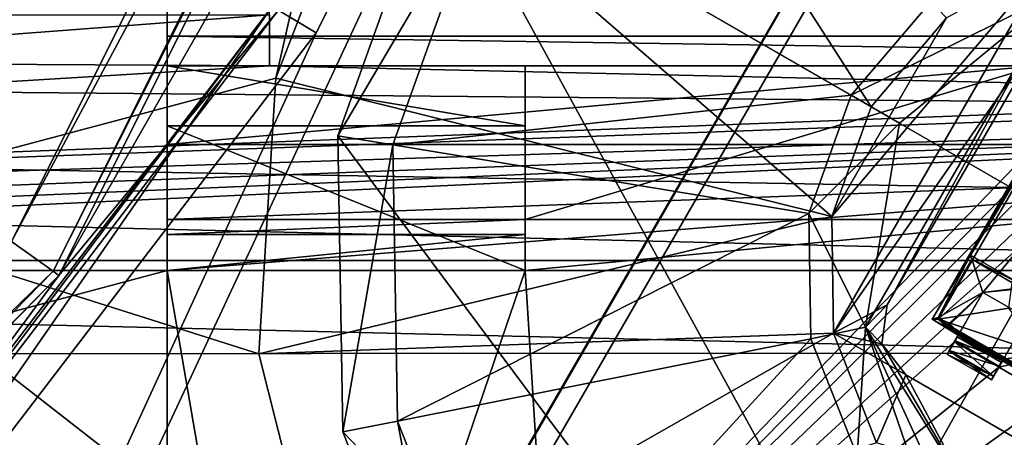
# Model space of a CAD drawing. Header units: millimetres. Extents: x -78 to 78, y -78 to 78.
# Tile 227 of 256: x 46.06 to 55.69, y -34.63 to -30.55. Entities that reach past the tile are written whole.
import ezdxf

# ---------------------------------------------------------------- set-up
doc = ezdxf.new("R2010")
doc.units = ezdxf.units.MM
doc.header["$LTSCALE"] = 41.718519
for name, color, linetype in [('10', 7, 'CONTINUOUS'), ('1061', 7, 'CONTINUOUS'), ('1107', 7, 'CONTINUOUS'), ('1111', 7, 'CONTINUOUS'), ('1152', 7, 'CONTINUOUS'), ('13', 7, 'CONTINUOUS'), ('1319', 7, 'CONTINUOUS'), ('1402', 7, 'CONTINUOUS'), ('1403', 7, 'CONTINUOUS'), ('1484', 7, 'CONTINUOUS'), ('1507', 7, 'CONTINUOUS'), ('1520', 7, 'CONTINUOUS'), ('1527', 7, 'CONTINUOUS'), ('1549', 7, 'CONTINUOUS'), ('1590', 7, 'CONTINUOUS'), ('16', 7, 'CONTINUOUS'), ('1605', 7, 'CONTINUOUS'), ('1745', 7, 'CONTINUOUS'), ('1769', 7, 'CONTINUOUS'), ('1772', 7, 'CONTINUOUS'), ('1774', 7, 'CONTINUOUS'), ('2704', 7, 'CONTINUOUS'), ('2720', 7, 'CONTINUOUS'), ('2748', 7, 'CONTINUOUS'), ('342', 7, 'CONTINUOUS'), ('3449', 7, 'CONTINUOUS'), ('3475', 7, 'CONTINUOUS'), ('3476', 7, 'CONTINUOUS'), ('350', 7, 'CONTINUOUS'), ('3503', 7, 'CONTINUOUS'), ('3505', 7, 'CONTINUOUS'), ('3530', 7, 'CONTINUOUS'), ('3531', 7, 'CONTINUOUS'), ('3534', 7, 'CONTINUOUS'), ('3535', 7, 'CONTINUOUS'), ('354', 7, 'CONTINUOUS'), ('3555', 7, 'CONTINUOUS'), ('3577', 7, 'CONTINUOUS'), ('3578', 7, 'CONTINUOUS'), ('3579', 7, 'CONTINUOUS'), ('358', 7, 'CONTINUOUS'), ('3580', 7, 'CONTINUOUS'), ('3581', 7, 'CONTINUOUS'), ('3608', 7, 'CONTINUOUS'), ('3609', 7, 'CONTINUOUS'), ('363', 7, 'CONTINUOUS'), ('3635', 7, 'CONTINUOUS'), ('366', 7, 'CONTINUOUS'), ('3663', 7, 'CONTINUOUS'), ('3712', 7, 'CONTINUOUS'), ('373', 7, 'CONTINUOUS'), ('374', 7, 'CONTINUOUS'), ('378', 7, 'CONTINUOUS'), ('380', 7, 'CONTINUOUS'), ('383', 7, 'CONTINUOUS'), ('6', 7, 'CONTINUOUS'), ('745', 7, 'CONTINUOUS'), ('748', 7, 'CONTINUOUS'), ('790', 7, 'CONTINUOUS'), ('855', 7, 'CONTINUOUS')]:
    doc.layers.add(name, color=color, linetype=linetype)

msp = doc.modelspace()

# ---------------------------------------------------------------- linework, layer by layer
at = {"layer": '10', "linetype": 'CONTINUOUS'}
for points in [[(68.9507, -31.4643, -2), (69.0121, -32.4252, -2), (-38.5, -30.5, -2), (68.9507, -31.4643, -2)], [(69.0121, -32.4252, -2), (60, -32.9, -2), (-38.5, -30.5, -2), (69.0121, -32.4252, -2)], [(48.5, -31, -2), (68.9507, -31.4643, -2), (-38.5, -30.5, -2), (48.5, -31, -2)], [(48.5, -30.5, -2), (48.5, -31, -2), (-38.5, -30.5, -2), (48.5, -30.5, -2)], [(60, -32.9, -2), (20, -32.9, -2), (-38.5, -30.5, -2), (60, -32.9, -2)], [(68.107, -31, -2), (68.9507, -31.4643, -2), (48.5, -31, -2), (68.107, -31, -2)], [(60, -32.9, -2), (57.8091, -33.8071, -2), (20, -32.9, -2), (60, -32.9, -2)], [(20, -32.9, -2), (57.8091, -33.8071, -2), (22.2046, -33.821, -2), (20, -32.9, -2)], [(57.8091, -33.8071, -2), (56.9004, -35.9875, -2), (22.2046, -33.821, -2), (57.8091, -33.8071, -2)], [(22.2046, -33.821, -2), (56.9004, -35.9875, -2), (23.0996, -36.0125, -2), (22.2046, -33.821, -2)]]:
    msp.add_3dface(points, dxfattribs=at)
at = {"layer": '1061', "color": 7, "linetype": 'CONTINUOUS'}
for points in [[(51.768, -17.0379, 23.7), (43.8434, -32.3723, 23.7), (51.4193, -17.8787, 27.2), (51.768, -17.0379, 23.7)], [(51.4193, -17.8787, 27.2), (43.8434, -32.3723, 23.7), (44.9704, -30.6799, 27.2), (51.4193, -17.8787, 27.2)]]:
    msp.add_3dface(points, dxfattribs=at)
at = {"layer": '1107', "color": 7, "linetype": 'CONTINUOUS'}
for points in [[(51.768, -17.0379, 23.7), (48.5612, -31.119, 23.7), (43.8434, -32.3723, 23.7), (51.768, -17.0379, 23.7)], [(49.5371, -28.6004, 23.7), (48.5612, -31.119, 23.7), (51.768, -17.0379, 23.7), (49.5371, -28.6004, 23.7)], [(48.5612, -31.119, 23.7), (48.3956, -33.8127, 23.7), (43.8434, -32.3723, 23.7), (48.5612, -31.119, 23.7)], [(47.894, -37.9552, 23.7), (45.1861, -37.9952, 23.7), (43.8434, -32.3723, 23.7), (47.894, -37.9552, 23.7)], [(49.0578, -36.4386, 23.7), (47.894, -37.9552, 23.7), (43.8434, -32.3723, 23.7), (49.0578, -36.4386, 23.7)], [(48.3956, -33.8127, 23.7), (49.0578, -36.4386, 23.7), (43.8434, -32.3723, 23.7), (48.3956, -33.8127, 23.7)]]:
    msp.add_3dface(points, dxfattribs=at)
at = {"layer": '1111', "color": 7, "linetype": 'CONTINUOUS'}
msp.add_3dface([(51.4193, -17.8787, 27.2), (44.9704, -30.6799, 27.2), (37.9551, -13.2311, 27.2), (51.4193, -17.8787, 27.2)], dxfattribs=at)
at = {"layer": '1152', "color": 7, "linetype": 'CONTINUOUS'}
for points in [[(64.3082, -32.4961, 22.2), (64.6012, -31.9885, 21.2), (53.4058, -48.523, 19.2), (64.3082, -32.4961, 22.2)], [(64.6012, -31.9885, 21.2), (64.6638, -32.0195, 19.2), (53.4058, -48.523, 19.2), (64.6012, -31.9885, 21.2)], [(64.3082, -32.4961, 22.2), (53.4058, -48.523, 19.2), (62.3992, -36.0262, 22.2), (64.3082, -32.4961, 22.2)]]:
    msp.add_3dface(points, dxfattribs=at)
at = {"layer": '13', "linetype": 'CONTINUOUS'}
for points in [[(48.5, -31), (68.107, -31), (48.5, -31, -2), (48.5, -31)], [(68.107, -31), (68.107, -31, -2), (48.5, -31, -2), (68.107, -31)]]:
    msp.add_3dface(points, dxfattribs=at)
at = {"layer": '1319', "color": 7, "linetype": 'CONTINUOUS'}
for points in [[(49.5371, -28.6004, 23.7), (51.2303, -26.4959, 23.7), (54.3848, -31.3991, 22.2), (49.5371, -28.6004, 23.7)], [(54.3848, -31.3991, 22.2), (51.2303, -26.4959, 23.7), (55.12, -30.5306, 22.2), (54.3848, -31.3991, 22.2)], [(48.5612, -31.119, 23.7), (49.5371, -28.6004, 23.7), (54.0002, -32.47, 22.2), (48.5612, -31.119, 23.7)], [(54.0002, -32.47, 22.2), (49.5371, -28.6004, 23.7), (54.3848, -31.3991, 22.2), (54.0002, -32.47, 22.2)], [(48.3956, -33.8127, 23.7), (48.5612, -31.119, 23.7), (54.0002, -32.47, 22.2), (48.3956, -33.8127, 23.7)], [(54.0155, -33.6129, 22.2), (48.3956, -33.8127, 23.7), (54.0002, -32.47, 22.2), (54.0155, -33.6129, 22.2)], [(49.0578, -36.4386, 23.7), (48.3956, -33.8127, 23.7), (54.0155, -33.6129, 22.2), (49.0578, -36.4386, 23.7)], [(54.4339, -34.6829, 22.2), (49.0578, -36.4386, 23.7), (54.0155, -33.6129, 22.2), (54.4339, -34.6829, 22.2)]]:
    msp.add_3dface(points, dxfattribs=at)
at = {"layer": '1402', "color": 7, "linetype": 'CONTINUOUS'}
for points in [[(54.0155, -33.6129, 22.2), (54.0002, -32.47, 22.2), (56.1174, -29.9723, 22.2), (54.0155, -33.6129, 22.2)], [(54.0002, -32.47, 22.2), (55.12, -30.5306, 22.2), (56.1174, -29.9723, 22.2), (54.0002, -32.47, 22.2)], [(54.0155, -33.6129, 22.2), (56.1174, -29.9723, 22.2), (56.139, -30.5644, 22.2), (54.0155, -33.6129, 22.2)], [(54.0002, -32.47, 22.2), (54.3848, -31.3991, 22.2), (55.12, -30.5306, 22.2), (54.0002, -32.47, 22.2)], [(54.539, -33.3356, 22.2), (54.0155, -33.6129, 22.2), (56.139, -30.5644, 22.2), (54.539, -33.3356, 22.2)], [(54.4891, -33.715, 22.2), (54.0155, -33.6129, 22.2), (54.539, -33.3356, 22.2), (54.4891, -33.715, 22.2)], [(54.4339, -34.6829, 22.2), (54.0155, -33.6129, 22.2), (54.722, -34.0187, 22.2), (54.4339, -34.6829, 22.2)], [(54.722, -34.0187, 22.2), (54.0155, -33.6129, 22.2), (54.4891, -33.715, 22.2), (54.722, -34.0187, 22.2)], [(54.4339, -34.6829, 22.2), (54.722, -34.0187, 22.2), (57.4933, -35.6187, 22.2), (54.4339, -34.6829, 22.2)]]:
    msp.add_3dface(points, dxfattribs=at)
at = {"layer": '1403', "color": 7, "linetype": 'CONTINUOUS'}
msp.add_3dface([(64.6638, -32.0195, 19.2), (58.4306, -42.456, 17.2), (53.4058, -48.523, 19.2), (64.6638, -32.0195, 19.2)], dxfattribs=at)
at = {"layer": '1484', "color": 7, "linetype": 'CONTINUOUS'}
for points in [[(57.4933, -35.6187, 22.2), (54.722, -34.0187, 22.2), (57.4933, -35.6187, 23.2), (57.4933, -35.6187, 22.2)], [(54.722, -34.0187, 22.2), (54.722, -34.0187, 23.2), (57.4933, -35.6187, 23.2), (54.722, -34.0187, 22.2)]]:
    msp.add_3dface(points, dxfattribs=at)
at = {"layer": '1507', "color": 7, "linetype": 'CONTINUOUS'}
for points in [[(54.4891, -33.715, 22.2), (54.539, -33.3356, 22.2), (54.4891, -33.715, 23.2), (54.4891, -33.715, 22.2)], [(54.4891, -33.715, 23.2), (54.539, -33.3356, 22.2), (54.539, -33.3356, 23.2), (54.4891, -33.715, 23.2)], [(54.722, -34.0187, 22.2), (54.4891, -33.715, 22.2), (54.722, -34.0187, 23.2), (54.722, -34.0187, 22.2)], [(54.722, -34.0187, 23.2), (54.4891, -33.715, 22.2), (54.4891, -33.715, 23.2), (54.722, -34.0187, 23.2)]]:
    msp.add_3dface(points, dxfattribs=at)
at = {"layer": '1520', "color": 7, "linetype": 'CONTINUOUS'}
for points in [[(49.1694, -31.6832, 26.2), (50.6178, -29.2242, 26.0387), (50.1469, -28.9523, 26.2), (49.1694, -31.6832, 26.2)], [(49.707, -31.7699, 26.0387), (50.6178, -29.2242, 26.0387), (49.1694, -31.6832, 26.2), (49.707, -31.7699, 26.0387)], [(49.2171, -34.5772, 26.2), (49.707, -31.7699, 26.0387), (49.1694, -31.6832, 26.2), (49.2171, -34.5772, 26.2)], [(49.7512, -34.4732, 26.0387), (49.707, -31.7699, 26.0387), (49.2171, -34.5772, 26.2), (49.7512, -34.4732, 26.0387)], [(50.2838, -37.2762, 26.2), (49.7512, -34.4732, 26.0387), (49.2171, -34.5772, 26.2), (50.2838, -37.2762, 26.2)], [(50.7449, -36.9877, 26.0387), (49.7512, -34.4732, 26.0387), (50.2838, -37.2762, 26.2), (50.7449, -36.9877, 26.0387)]]:
    msp.add_3dface(points, dxfattribs=at)
at = {"layer": '1527', "color": 7, "linetype": 'CONTINUOUS'}
for points in [[(54.539, -33.3356, 22.2), (56.139, -30.5644, 22.2), (54.539, -33.3356, 23.2), (54.539, -33.3356, 22.2)], [(54.539, -33.3356, 23.2), (56.139, -30.5644, 22.2), (56.139, -30.5644, 23.2), (54.539, -33.3356, 23.2)]]:
    msp.add_3dface(points, dxfattribs=at)
at = {"layer": '1549', "color": 7, "linetype": 'CONTINUOUS'}
for points in [[(54.3273, -33.5521, 23.2), (54.539, -33.3356, 23.2), (56.2206, -30.2727, 23.2), (54.3273, -33.5521, 23.2)], [(54.6599, -31.5579, 23.2), (54.3273, -33.5521, 23.2), (56.2206, -30.2727, 23.2), (54.6599, -31.5579, 23.2)], [(54.539, -33.3356, 23.2), (56.139, -30.5644, 23.2), (56.2206, -30.2727, 23.2), (54.539, -33.3356, 23.2)], [(54.4891, -33.715, 23.2), (54.539, -33.3356, 23.2), (54.3273, -33.5521, 23.2), (54.4891, -33.715, 23.2)], [(55.4019, -35.2882, 23.2), (54.4891, -33.715, 23.2), (54.3273, -33.5521, 23.2), (55.4019, -35.2882, 23.2)], [(54.722, -34.0187, 23.2), (54.4891, -33.715, 23.2), (55.4019, -35.2882, 23.2), (54.722, -34.0187, 23.2)], [(57.4933, -35.6187, 23.2), (54.722, -34.0187, 23.2), (55.4019, -35.2882, 23.2), (57.4933, -35.6187, 23.2)]]:
    msp.add_3dface(points, dxfattribs=at)
at = {"layer": '1590', "color": 7, "linetype": 'CONTINUOUS'}
for points in [[(54.1882, -31.2856, 23.3613), (50.6178, -29.2242, 26.0387), (49.707, -31.7699, 26.0387), (54.1882, -31.2856, 23.3613)], [(54.1882, -31.2856, 23.3613), (54.9824, -30.3495, 23.3613), (50.6178, -29.2242, 26.0387), (54.1882, -31.2856, 23.3613)], [(53.7746, -32.4415, 23.3613), (54.1882, -31.2856, 23.3613), (49.707, -31.7699, 26.0387), (53.7746, -32.4415, 23.3613)], [(53.7746, -32.4415, 23.3613), (49.707, -31.7699, 26.0387), (49.7512, -34.4732, 26.0387), (53.7746, -32.4415, 23.3613)], [(53.7947, -33.6689, 23.3613), (53.7746, -32.4415, 23.3613), (49.7512, -34.4732, 26.0387), (53.7947, -33.6689, 23.3613)], [(53.7947, -33.6689, 23.3613), (49.7512, -34.4732, 26.0387), (50.7449, -36.9877, 26.0387), (53.7947, -33.6689, 23.3613)], [(54.2459, -34.8107, 23.3613), (53.7947, -33.6689, 23.3613), (50.7449, -36.9877, 26.0387), (54.2459, -34.8107, 23.3613)]]:
    msp.add_3dface(points, dxfattribs=at)
at = {"layer": '16', "linetype": 'CONTINUOUS'}
for points in [[(48.5, -30.5), (48.5, -31), (48.5, -31, -2), (48.5, -30.5)], [(48.5, -30.5), (48.5, -31, -2), (48.5, -30.5, -2), (48.5, -30.5)]]:
    msp.add_3dface(points, dxfattribs=at)
at = {"layer": '1605', "color": 7, "linetype": 'CONTINUOUS'}
for points in [[(54.6599, -31.5579, 23.2), (56.2206, -30.2727, 23.2), (54.1882, -31.2856, 23.3613), (54.6599, -31.5579, 23.2)], [(54.1882, -31.2856, 23.3613), (56.2206, -30.2727, 23.2), (54.9824, -30.3495, 23.3613), (54.1882, -31.2856, 23.3613)], [(53.7746, -32.4415, 23.3613), (54.6599, -31.5579, 23.2), (54.1882, -31.2856, 23.3613), (53.7746, -32.4415, 23.3613)], [(54.3273, -33.5521, 23.2), (54.6599, -31.5579, 23.2), (53.7746, -32.4415, 23.3613), (54.3273, -33.5521, 23.2)], [(53.7947, -33.6689, 23.3613), (54.3273, -33.5521, 23.2), (53.7746, -32.4415, 23.3613), (53.7947, -33.6689, 23.3613)], [(54.2459, -34.8107, 23.3613), (54.3273, -33.5521, 23.2), (53.7947, -33.6689, 23.3613), (54.2459, -34.8107, 23.3613)], [(55.0703, -35.7203, 23.3613), (54.3273, -33.5521, 23.2), (54.2459, -34.8107, 23.3613), (55.0703, -35.7203, 23.3613)], [(55.4019, -35.2882, 23.2), (54.3273, -33.5521, 23.2), (55.229, -35.5135, 23.2412), (55.4019, -35.2882, 23.2)], [(54.3273, -33.5521, 23.2), (55.0703, -35.7203, 23.3613), (55.229, -35.5135, 23.2412), (54.3273, -33.5521, 23.2)]]:
    msp.add_3dface(points, dxfattribs=at)
at = {"layer": '1745', "linetype": 'CONTINUOUS'}
for points in [[(31.0424, -69.7372, 28.7), (51.0663, -56.737, 28.7), (75.9193, 7.9475, 28.7), (31.0424, -69.7372, 28.7)], [(31.0424, -69.7372, 28.7), (75.9193, 7.9475, 28.7), (53.7937, -21.0684, 28.7), (31.0424, -69.7372, 28.7)], [(51.0663, -56.737, 28.7), (74.6699, -15.8517, 28.7), (75.9193, 7.9475, 28.7), (51.0663, -56.737, 28.7)], [(51.0663, -56.737, 28.7), (59.3265, -48.0334, 28.7), (74.6699, -15.8517, 28.7), (51.0663, -56.737, 28.7)], [(48.9551, -30.6755, 28.7), (31.0424, -69.7372, 28.7), (53.7937, -21.0684, 28.7), (48.9551, -30.6755, 28.7)], [(42.4118, -39.2281, 28.7), (31.0424, -69.7372, 28.7), (48.9551, -30.6755, 28.7), (42.4118, -39.2281, 28.7)]]:
    msp.add_3dface(points, dxfattribs=at)
at = {"layer": '1769', "linetype": 'CONTINUOUS'}
for points in [[(54.5532, -25.3347, 26.2), (57.424, -24.9089, 26.2), (64.6204, -37.3086, 26.2), (54.5532, -25.3347, 26.2)], [(52.0231, -26.7404, 26.2), (54.5532, -25.3347, 26.2), (64.6204, -37.3086, 26.2), (52.0231, -26.7404, 26.2)], [(50.1469, -28.9523, 26.2), (52.0231, -26.7404, 26.2), (64.6204, -37.3086, 26.2), (50.1469, -28.9523, 26.2)], [(58.5425, -44.2676, 26.2), (49.1694, -31.6832, 26.2), (50.1469, -28.9523, 26.2), (58.5425, -44.2676, 26.2)], [(58.5425, -44.2676, 26.2), (50.1469, -28.9523, 26.2), (64.6204, -37.3086, 26.2), (58.5425, -44.2676, 26.2)], [(58.5425, -44.2676, 26.2), (49.2171, -34.5772, 26.2), (49.1694, -31.6832, 26.2), (58.5425, -44.2676, 26.2)], [(58.5425, -44.2676, 26.2), (50.2838, -37.2762, 26.2), (49.2171, -34.5772, 26.2), (58.5425, -44.2676, 26.2)]]:
    msp.add_3dface(points, dxfattribs=at)
at = {"layer": '1772', "linetype": 'CONTINUOUS'}
for points in [[(48.9551, -30.6755, 28.7), (53.7937, -21.0684, 28.7), (48.5266, -30.4193, 28.1826), (48.9551, -30.6755, 28.7)], [(42.0391, -38.8957, 28.1826), (42.4118, -39.2281, 28.7), (48.5266, -30.4193, 28.1826), (42.0391, -38.8957, 28.1826)], [(42.4118, -39.2281, 28.7), (48.9551, -30.6755, 28.7), (48.5266, -30.4193, 28.1826), (42.4118, -39.2281, 28.7)]]:
    msp.add_3dface(points, dxfattribs=at)
at = {"layer": '1774', "linetype": 'CONTINUOUS'}
for points in [[(42.0873, -38.945, 26.2), (42.0391, -38.8957, 28.1826), (48.5266, -30.4193, 28.1826), (42.0873, -38.945, 26.2)], [(48.5837, -30.4571, 26.2), (42.0873, -38.945, 26.2), (48.5266, -30.4193, 28.1826), (48.5837, -30.4571, 26.2)]]:
    msp.add_3dface(points, dxfattribs=at)
at = {"layer": '2704', "linetype": 'CONTINUOUS'}
for points in [[(47.8792, -40.1723, 21.67), (56.7794, -30.9552, 21.67), (58.725, -21.3897, 21.67), (47.8792, -40.1723, 21.67)], [(56.501, -31.4375, 21.67), (56.7794, -30.9552, 21.67), (47.8792, -40.1723, 21.67), (56.501, -31.4375, 21.67)], [(56.6589, -31.7885, 21.67), (56.501, -31.4375, 21.67), (47.8792, -40.1723, 21.67), (56.6589, -31.7885, 21.67)], [(55.476, -33.2129, 21.67), (56.6589, -31.7885, 21.67), (47.8792, -40.1723, 21.67), (55.476, -33.2129, 21.67)], [(55.8589, -33.1741, 21.67), (56.6589, -31.7885, 21.67), (55.476, -33.2129, 21.67), (55.8589, -33.1741, 21.67)], [(55.1975, -33.6952, 21.67), (55.476, -33.2129, 21.67), (47.8792, -40.1723, 21.67), (55.1975, -33.6952, 21.67)], [(55.909, -33.4629, 21.67), (55.8589, -33.1741, 21.67), (55.476, -33.2129, 21.67), (55.909, -33.4629, 21.67)], [(55.909, -33.4629, 21.67), (55.6305, -33.9452, 21.67), (56.4286, -33.7629, 21.67), (55.909, -33.4629, 21.67)], [(55.6305, -33.9452, 21.67), (55.1975, -33.6952, 21.67), (47.8792, -40.1723, 21.67), (55.6305, -33.9452, 21.67)], [(56.4286, -33.7629, 21.67), (55.6305, -33.9452, 21.67), (56.1502, -34.2452, 21.67), (56.4286, -33.7629, 21.67)], [(56.1502, -34.2452, 21.67), (55.6305, -33.9452, 21.67), (47.8792, -40.1723, 21.67), (56.1502, -34.2452, 21.67)], [(56.5832, -34.4952, 21.67), (56.1502, -34.2452, 21.67), (47.8792, -40.1723, 21.67), (56.5832, -34.4952, 21.67)], [(57.1028, -34.7952, 21.67), (56.5832, -34.4952, 21.67), (47.8792, -40.1723, 21.67), (57.1028, -34.7952, 21.67)]]:
    msp.add_3dface(points, dxfattribs=at)
at = {"layer": '2720', "linetype": 'CONTINUOUS'}
for points in [[(58.707, -21.4386, 20.074), (66.5703, -21.6406, 20.074), (47.837, -40.2225, 20.074), (58.707, -21.4386, 20.074)], [(66.5703, -21.6406, 20.074), (56.6343, -41.1395, 20.074), (47.837, -40.2225, 20.074), (66.5703, -21.6406, 20.074)]]:
    msp.add_3dface(points, dxfattribs=at)
at = {"layer": '2748', "linetype": 'CONTINUOUS'}
for points in [[(47.8792, -40.1723, 21.67), (58.707, -21.4386, 20.074), (47.837, -40.2225, 20.074), (47.8792, -40.1723, 21.67)], [(47.8792, -40.1723, 21.67), (58.725, -21.3897, 21.67), (58.707, -21.4386, 20.074), (47.8792, -40.1723, 21.67)]]:
    msp.add_3dface(points, dxfattribs=at)
at = {"layer": '342', "linetype": 'CONTINUOUS'}
for points in [[(47.5, -30, 15), (67, -30, 15), (67, -30.7071, 14.7071), (47.5, -30, 15)], [(47.5, -30, 15), (67, -30.7071, 14.7071), (47.5, -30.7071, 14.7071), (47.5, -30, 15)], [(67, -30.7071, 14.7071), (67, -31, 14), (47.5, -30.7071, 14.7071), (67, -30.7071, 14.7071)], [(67, -31, 14), (47.5, -31, 14), (47.5, -30.7071, 14.7071), (67, -31, 14)]]:
    msp.add_3dface(points, dxfattribs=at)
at = {"layer": '3449', "linetype": 'CONTINUOUS'}
for points in [[(55.1975, -33.6952, 21.67), (55.5784, -34.0354, 21.7623), (55.1454, -33.7854, 21.7623), (55.1975, -33.6952, 21.67)], [(55.1975, -33.6952, 21.67), (55.6305, -33.9452, 21.67), (55.5784, -34.0354, 21.7623), (55.1975, -33.6952, 21.67)], [(55.559, -34.0691, 21.896), (55.126, -33.8191, 21.896), (55.1454, -33.7854, 21.7623), (55.559, -34.0691, 21.896)], [(55.5784, -34.0354, 21.7623), (55.559, -34.0691, 21.896), (55.1454, -33.7854, 21.7623), (55.5784, -34.0354, 21.7623)]]:
    msp.add_3dface(points, dxfattribs=at)
at = {"layer": '3475', "linetype": 'CONTINUOUS'}
for points in [[(55.476, -33.2129, 21.67), (55.1975, -33.6952, 21.67), (55.1454, -33.7854, 21.7623), (55.476, -33.2129, 21.67)], [(55.476, -33.2129, 21.845), (55.476, -33.2129, 21.67), (55.1454, -33.7854, 21.7623), (55.476, -33.2129, 21.845)], [(55.2431, -33.6162, 21.8612), (55.476, -33.2129, 21.845), (55.1454, -33.7854, 21.7623), (55.2431, -33.6162, 21.8612)], [(55.2244, -33.6486, 22.1557), (55.2431, -33.6162, 21.8612), (55.126, -33.8191, 21.896), (55.2244, -33.6486, 22.1557)], [(55.126, -33.8191, 21.896), (55.2431, -33.6162, 21.8612), (55.1454, -33.7854, 21.7623), (55.126, -33.8191, 21.896)], [(55.2335, -33.6328, 22.4493), (55.2244, -33.6486, 22.1557), (55.126, -33.8191, 22.421), (55.2335, -33.6328, 22.4493)], [(55.1471, -33.7825, 22.5598), (55.2335, -33.6328, 22.4493), (55.126, -33.8191, 22.421), (55.1471, -33.7825, 22.5598)], [(55.126, -33.8191, 22.421), (55.2244, -33.6486, 22.1557), (55.126, -33.8191, 21.896), (55.126, -33.8191, 22.421)], [(55.2031, -33.6854, 22.652), (55.2335, -33.6328, 22.4493), (55.1471, -33.7825, 22.5598), (55.2031, -33.6854, 22.652)], [(55.2385, -33.6242, 22.6698), (55.2335, -33.6328, 22.4493), (55.2031, -33.6854, 22.652), (55.2385, -33.6242, 22.6698)]]:
    msp.add_3dface(points, dxfattribs=at)
at = {"layer": '3476', "linetype": 'CONTINUOUS'}
for points in [[(55.5784, -34.0354, 21.7623), (55.6305, -33.9452, 21.67), (55.909, -33.4629, 21.845), (55.5784, -34.0354, 21.7623)], [(55.676, -33.8664, 21.8612), (55.5784, -34.0354, 21.7623), (55.909, -33.4629, 21.845), (55.676, -33.8664, 21.8612)], [(55.6305, -33.9452, 21.67), (55.909, -33.4629, 21.67), (55.909, -33.4629, 21.845), (55.6305, -33.9452, 21.67)], [(55.676, -33.8664, 21.8612), (55.6575, -33.8985, 22.1542), (55.559, -34.0691, 21.896), (55.676, -33.8664, 21.8612)], [(55.5784, -34.0354, 21.7623), (55.676, -33.8664, 21.8612), (55.559, -34.0691, 21.896), (55.5784, -34.0354, 21.7623)], [(55.6575, -33.8985, 22.1542), (55.6665, -33.8828, 22.4493), (55.559, -34.0691, 22.421), (55.6575, -33.8985, 22.1542)], [(55.559, -34.0691, 22.421), (55.6665, -33.8828, 22.4493), (55.5801, -34.0325, 22.5598), (55.559, -34.0691, 22.421)], [(55.6665, -33.8828, 22.4493), (55.6715, -33.8742, 22.6698), (55.5801, -34.0325, 22.5598), (55.6665, -33.8828, 22.4493)], [(55.5801, -34.0325, 22.5598), (55.6715, -33.8742, 22.6698), (55.6362, -33.9354, 22.652), (55.5801, -34.0325, 22.5598)], [(55.559, -34.0691, 21.896), (55.6575, -33.8985, 22.1542), (55.559, -34.0691, 22.421), (55.559, -34.0691, 21.896)]]:
    msp.add_3dface(points, dxfattribs=at)
at = {"layer": '350', "linetype": 'CONTINUOUS'}
for points in [[(47.5, -31, 14), (67, -31, 14), (51, -31, 7), (47.5, -31, 14)], [(47.5, -31, 2), (47.5, -31, 14), (51, -31, 7), (47.5, -31, 2)], [(51, -31, 2), (47.5, -31, 2), (51, -31, 7), (51, -31, 2)], [(51, -31, 7), (67, -31, 14), (56, -31, 7), (51, -31, 7)]]:
    msp.add_3dface(points, dxfattribs=at)
at = {"layer": '3503', "linetype": 'CONTINUOUS'}
for points in [[(55.909, -33.4629, 21.67), (55.476, -33.2129, 21.67), (55.909, -33.4629, 21.845), (55.909, -33.4629, 21.67)], [(55.909, -33.4629, 21.845), (55.476, -33.2129, 21.67), (55.476, -33.2129, 21.845), (55.909, -33.4629, 21.845)]]:
    msp.add_3dface(points, dxfattribs=at)
at = {"layer": '3505', "linetype": 'CONTINUOUS'}
for points in [[(55.8374, -33.1274, 22.27), (55.3665, -32.8899, 21.845), (55.3556, -32.8493, 22.27), (55.8374, -33.1274, 22.27)], [(55.8374, -33.1274, 22.27), (55.8483, -33.168, 21.845), (55.3665, -32.8899, 21.845), (55.8374, -33.1274, 22.27)]]:
    msp.add_3dface(points, dxfattribs=at)
at = {"layer": '3530', "linetype": 'CONTINUOUS'}
for points in [[(55.4425, -33.7709, 21.9003), (55.2431, -33.6162, 21.8612), (55.2244, -33.6486, 22.1557), (55.4425, -33.7709, 21.9003)], [(55.2335, -33.6328, 22.4493), (55.6575, -33.8985, 22.1542), (55.2244, -33.6486, 22.1557), (55.2335, -33.6328, 22.4493)], [(55.6575, -33.8985, 22.1542), (55.4425, -33.7709, 21.9003), (55.2244, -33.6486, 22.1557), (55.6575, -33.8985, 22.1542)], [(55.2335, -33.6328, 22.4493), (55.6665, -33.8828, 22.4493), (55.6575, -33.8985, 22.1542), (55.2335, -33.6328, 22.4493)], [(55.676, -33.8664, 21.8612), (55.4425, -33.7709, 21.9003), (55.6575, -33.8985, 22.1542), (55.676, -33.8664, 21.8612)]]:
    msp.add_3dface(points, dxfattribs=at)
at = {"layer": '3531', "linetype": 'CONTINUOUS'}
for points in [[(55.559, -34.0691, 21.896), (55.559, -34.0691, 22.421), (55.126, -33.8191, 21.896), (55.559, -34.0691, 21.896)], [(55.559, -34.0691, 22.421), (55.126, -33.8191, 22.421), (55.126, -33.8191, 21.896), (55.559, -34.0691, 22.421)]]:
    msp.add_3dface(points, dxfattribs=at)
at = {"layer": '3534', "linetype": 'CONTINUOUS'}
for points in [[(55.476, -33.2129, 21.845), (55.0384, -33.4582, 21.845), (55.3665, -32.8899, 21.845), (55.476, -33.2129, 21.845)], [(55.8483, -33.168, 21.845), (55.476, -33.2129, 21.845), (55.3665, -32.8899, 21.845), (55.8483, -33.168, 21.845)], [(55.1565, -33.524, 21.845), (55.0384, -33.4582, 21.845), (55.476, -33.2129, 21.845), (55.1565, -33.524, 21.845)], [(55.2431, -33.6162, 21.8612), (55.1565, -33.524, 21.845), (55.476, -33.2129, 21.845), (55.2431, -33.6162, 21.8612)], [(55.8483, -33.168, 21.845), (55.909, -33.4629, 21.845), (55.476, -33.2129, 21.845), (55.8483, -33.168, 21.845)], [(55.676, -33.8664, 21.8612), (55.909, -33.4629, 21.845), (56.4286, -33.7629, 21.845), (55.676, -33.8664, 21.8612)], [(55.9553, -33.9826, 21.845), (55.676, -33.8664, 21.8612), (56.4286, -33.7629, 21.845), (55.9553, -33.9826, 21.845)]]:
    msp.add_3dface(points, dxfattribs=at)
at = {"layer": '3535', "linetype": 'CONTINUOUS'}
msp.add_3dface([(55.8374, -33.1274, 22.27), (55.3556, -32.8493, 22.27), (56.1259, -31.5151, 22.27), (55.8374, -33.1274, 22.27)], dxfattribs=at)
at = {"layer": '354', "linetype": 'CONTINUOUS'}
for points in [[(51, -31, 7), (56, -31, 7), (51, -32.5, 7), (51, -31, 7)], [(56, -31, 7), (56, -32.5, 7), (51, -32.5, 7), (56, -31, 7)]]:
    msp.add_3dface(points, dxfattribs=at)
at = {"layer": '3555', "linetype": 'CONTINUOUS'}
for points in [[(55.2385, -33.6242, 22.6698), (54.9787, -33.4742, 22.67), (55.2335, -33.6328, 22.4493), (55.2385, -33.6242, 22.6698)], [(54.9787, -33.4742, 22.67), (54.9787, -33.4742, 22.47), (55.1089, -33.5486, 22.46), (54.9787, -33.4742, 22.67)], [(54.9787, -33.4742, 22.67), (55.1089, -33.5486, 22.46), (55.2335, -33.6328, 22.4493), (54.9787, -33.4742, 22.67)]]:
    msp.add_3dface(points, dxfattribs=at)
at = {"layer": '3577', "linetype": 'CONTINUOUS'}
for points in [[(54.9787, -33.4742, 22.47), (55.0384, -33.4582, 21.845), (55.1089, -33.5486, 22.46), (54.9787, -33.4742, 22.47)], [(55.0384, -33.4582, 21.845), (55.1565, -33.524, 21.845), (55.1089, -33.5486, 22.46), (55.0384, -33.4582, 21.845)], [(55.1565, -33.524, 21.845), (55.2431, -33.6162, 21.8612), (55.1089, -33.5486, 22.46), (55.1565, -33.524, 21.845)], [(55.1089, -33.5486, 22.46), (55.2431, -33.6162, 21.8612), (55.2335, -33.6328, 22.4493), (55.1089, -33.5486, 22.46)], [(55.2335, -33.6328, 22.4493), (55.2431, -33.6162, 21.8612), (55.676, -33.8664, 21.8612), (55.2335, -33.6328, 22.4493)], [(55.6665, -33.8828, 22.4493), (55.2335, -33.6328, 22.4493), (55.676, -33.8664, 21.8612), (55.6665, -33.8828, 22.4493)], [(55.9553, -33.9826, 21.845), (55.6665, -33.8828, 22.4493), (55.676, -33.8664, 21.8612), (55.9553, -33.9826, 21.845)], [(56.1861, -34.1828, 22.4493), (55.6665, -33.8828, 22.4493), (56.1957, -34.1662, 21.8612), (56.1861, -34.1828, 22.4493)], [(56.1957, -34.1662, 21.8612), (55.6665, -33.8828, 22.4493), (55.9553, -33.9826, 21.845), (56.1957, -34.1662, 21.8612)]]:
    msp.add_3dface(points, dxfattribs=at)
at = {"layer": '3578', "linetype": 'CONTINUOUS'}
for points in [[(55.6362, -33.9354, 22.652), (55.2031, -33.6854, 22.652), (55.1471, -33.7825, 22.5598), (55.6362, -33.9354, 22.652)], [(55.5801, -34.0325, 22.5598), (55.1471, -33.7825, 22.5598), (55.126, -33.8191, 22.421), (55.5801, -34.0325, 22.5598)], [(55.5801, -34.0325, 22.5598), (55.6362, -33.9354, 22.652), (55.1471, -33.7825, 22.5598), (55.5801, -34.0325, 22.5598)], [(55.559, -34.0691, 22.421), (55.5801, -34.0325, 22.5598), (55.126, -33.8191, 22.421), (55.559, -34.0691, 22.421)]]:
    msp.add_3dface(points, dxfattribs=at)
at = {"layer": '3579', "linetype": 'CONTINUOUS'}
for points in [[(56.4787, -30.8762, 22.67), (56.4787, -30.8762, 22.47), (54.9787, -33.4742, 22.47), (56.4787, -30.8762, 22.67)], [(54.9787, -33.4742, 22.67), (56.4787, -30.8762, 22.67), (54.9787, -33.4742, 22.47), (54.9787, -33.4742, 22.67)]]:
    msp.add_3dface(points, dxfattribs=at)
at = {"layer": '358', "linetype": 'CONTINUOUS'}
for points in [[(47.5, -30, 16.5), (47.5, -30, 15), (47.5, -31.7673, 15.7675), (47.5, -30, 16.5)], [(47.5, -30, 15), (47.5, -30.7071, 14.7071), (47.5, -31.7673, 15.7675), (47.5, -30, 15)], [(47.5, -30.7071, 14.7071), (47.5, -31, 14), (47.5, -31.7673, 15.7675), (47.5, -30.7071, 14.7071)], [(47.5, -31, 14), (47.5, -31, 2), (47.5, -32.5, 14), (47.5, -31, 14)], [(47.5, -31.7673, 15.7675), (47.5, -31, 14), (47.5, -32.5, 14), (47.5, -31.7673, 15.7675)], [(47.5, -31, 2), (47.5, -31.5861, 0.586), (47.5, -32.5, 2), (47.5, -31, 2)], [(47.5, -32.5, 14), (47.5, -31, 2), (47.5, -32.5, 2), (47.5, -32.5, 14)], [(47.5, -31.5861, 0.586), (47.5, -33), (47.5, -37, 1.5), (47.5, -31.5861, 0.586)], [(47.5, -32.5, 2), (47.5, -31.5861, 0.586), (47.5, -32.6465, 1.6465), (47.5, -32.5, 2)], [(47.5, -32.6465, 1.6465), (47.5, -31.5861, 0.586), (47.5, -33, 1.5), (47.5, -32.6465, 1.6465)], [(47.5, -33, 1.5), (47.5, -31.5861, 0.586), (47.5, -37, 1.5), (47.5, -33, 1.5)], [(47.5, -33), (47.5, -37), (47.5, -37, 1.5), (47.5, -33)]]:
    msp.add_3dface(points, dxfattribs=at)
at = {"layer": '3580', "linetype": 'CONTINUOUS'}
msp.add_3dface([(55.676, -33.8664, 21.8612), (55.2431, -33.6162, 21.8612), (55.4425, -33.7709, 21.9003), (55.676, -33.8664, 21.8612)], dxfattribs=at)
at = {"layer": '3581', "linetype": 'CONTINUOUS'}
for points in [[(54.9787, -33.4742, 22.47), (56.4787, -30.8762, 22.47), (55.3556, -32.8493, 22.27), (54.9787, -33.4742, 22.47)], [(55.3556, -32.8493, 22.27), (56.4787, -30.8762, 22.47), (56.1259, -31.5151, 22.27), (55.3556, -32.8493, 22.27)], [(55.0384, -33.4582, 21.845), (54.9787, -33.4742, 22.47), (55.3556, -32.8493, 22.27), (55.0384, -33.4582, 21.845)], [(55.3665, -32.8899, 21.845), (55.0384, -33.4582, 21.845), (55.3556, -32.8493, 22.27), (55.3665, -32.8899, 21.845)]]:
    msp.add_3dface(points, dxfattribs=at)
at = {"layer": '3608', "linetype": 'CONTINUOUS'}
for points in [[(55.6715, -33.8742, 22.6698), (55.2385, -33.6242, 22.6698), (55.2031, -33.6854, 22.652), (55.6715, -33.8742, 22.6698)], [(55.6362, -33.9354, 22.652), (55.6715, -33.8742, 22.6698), (55.2031, -33.6854, 22.652), (55.6362, -33.9354, 22.652)]]:
    msp.add_3dface(points, dxfattribs=at)
at = {"layer": '3609', "linetype": 'CONTINUOUS'}
for points in [[(55.6715, -33.8742, 22.6698), (55.6665, -33.8828, 22.4493), (56.1861, -34.1828, 22.4493), (55.6715, -33.8742, 22.6698)], [(56.1911, -34.1742, 22.6698), (55.6715, -33.8742, 22.6698), (56.1861, -34.1828, 22.4493), (56.1911, -34.1742, 22.6698)]]:
    msp.add_3dface(points, dxfattribs=at)
at = {"layer": '363', "linetype": 'CONTINUOUS'}
for points in [[(67, -30, 16.5), (47.5, -30, 16.5), (47.5, -31.7673, 15.7675), (67, -30, 16.5)], [(67, -31.7675, 15.7673), (67, -30, 16.5), (47.5, -31.7673, 15.7675), (67, -31.7675, 15.7673)], [(67, -31.7675, 15.7673), (47.5, -31.7673, 15.7675), (47.5, -32.5, 14), (67, -31.7675, 15.7673)], [(67, -32.5, 14), (67, -31.7675, 15.7673), (47.5, -32.5, 14), (67, -32.5, 14)]]:
    msp.add_3dface(points, dxfattribs=at)
at = {"layer": '3635', "linetype": 'CONTINUOUS'}
for points in [[(56.5105, -30.9268, 23.47), (56.4787, -30.8762, 22.67), (54.9787, -33.4742, 22.67), (56.5105, -30.9268, 23.47)], [(55.0385, -33.4765, 23.47), (56.5105, -30.9268, 23.47), (54.9787, -33.4742, 22.67), (55.0385, -33.4765, 23.47)]]:
    msp.add_3dface(points, dxfattribs=at)
at = {"layer": '366', "linetype": 'CONTINUOUS'}
for points in [[(47.5, -31, 2), (51, -31, 2), (51, -31.586, 0.5861), (47.5, -31, 2)], [(47.5, -31.5861, 0.586), (47.5, -31, 2), (51, -31.586, 0.5861), (47.5, -31.5861, 0.586)], [(51, -33), (47.5, -31.5861, 0.586), (51, -31.586, 0.5861), (51, -33)], [(51, -33), (47.5, -33), (47.5, -31.5861, 0.586), (51, -33)]]:
    msp.add_3dface(points, dxfattribs=at)
at = {"layer": '3663', "linetype": 'CONTINUOUS'}
for points in [[(55.0385, -33.4765, 23.47), (54.9787, -33.4742, 22.67), (55.2385, -33.6242, 22.6698), (55.0385, -33.4765, 23.47)], [(57.8047, -35.0736, 23.47), (55.0385, -33.4765, 23.47), (57.5767, -34.9742, 22.6698), (57.8047, -35.0736, 23.47)], [(57.5767, -34.9742, 22.6698), (55.0385, -33.4765, 23.47), (57.1437, -34.7242, 22.6698), (57.5767, -34.9742, 22.6698)], [(57.1437, -34.7242, 22.6698), (55.0385, -33.4765, 23.47), (56.6241, -34.4242, 22.6698), (57.1437, -34.7242, 22.6698)], [(56.6241, -34.4242, 22.6698), (55.0385, -33.4765, 23.47), (56.1911, -34.1742, 22.6698), (56.6241, -34.4242, 22.6698)], [(56.1911, -34.1742, 22.6698), (55.0385, -33.4765, 23.47), (55.6715, -33.8742, 22.6698), (56.1911, -34.1742, 22.6698)], [(55.6715, -33.8742, 22.6698), (55.0385, -33.4765, 23.47), (55.2385, -33.6242, 22.6698), (55.6715, -33.8742, 22.6698)]]:
    msp.add_3dface(points, dxfattribs=at)
at = {"layer": '3712', "linetype": 'CONTINUOUS'}
for points in [[(56.5105, -30.9268, 23.47), (55.0385, -33.4765, 23.47), (55.8034, -32.7957, 23.47), (56.5105, -30.9268, 23.47)], [(55.8034, -32.7957, 23.47), (55.0385, -33.4765, 23.47), (55.729, -33.3667, 23.47), (55.8034, -32.7957, 23.47)], [(55.729, -33.3667, 23.47), (55.0385, -33.4765, 23.47), (56.0779, -33.8202, 23.47), (55.729, -33.3667, 23.47)], [(55.0385, -33.4765, 23.47), (57.8047, -35.0736, 23.47), (56.0779, -33.8202, 23.47), (55.0385, -33.4765, 23.47)]]:
    msp.add_3dface(points, dxfattribs=at)
at = {"layer": '373', "linetype": 'CONTINUOUS'}
for points in [[(67, -32.5, 2), (67, -32.5, 14), (47.5, -32.5, 14), (67, -32.5, 2)], [(67, -32.5, 2), (47.5, -32.5, 14), (56, -32.5, 7), (67, -32.5, 2)], [(47.5, -32.5, 14), (47.5, -32.5, 2), (51, -32.5, 2), (47.5, -32.5, 14)], [(56, -32.5, 7), (47.5, -32.5, 14), (51, -32.5, 7), (56, -32.5, 7)], [(51, -32.5, 7), (47.5, -32.5, 14), (51, -32.5, 2), (51, -32.5, 7)]]:
    msp.add_3dface(points, dxfattribs=at)
at = {"layer": '374', "linetype": 'CONTINUOUS'}
for points in [[(51, -31, 2), (51, -31, 7), (51, -32.5, 2), (51, -31, 2)], [(51, -33, 1.5), (51, -31, 2), (51, -32.6465, 1.6465), (51, -33, 1.5)], [(51, -31, 2), (51, -33, 1.5), (51, -31.586, 0.5861), (51, -31, 2)], [(51, -32.6465, 1.6465), (51, -31, 2), (51, -32.5, 2), (51, -32.6465, 1.6465)], [(51, -31, 7), (51, -32.5, 7), (51, -32.5, 2), (51, -31, 7)], [(51, -33, 1.5), (51, -33), (51, -31.586, 0.5861), (51, -33, 1.5)]]:
    msp.add_3dface(points, dxfattribs=at)
at = {"layer": '378', "linetype": 'CONTINUOUS'}
for points in [[(47.5, -33, 1.5), (47.5, -37, 1.5), (48.6715, -39.8284, 1.5), (47.5, -33, 1.5)], [(47.5, -33, 1.5), (48.6715, -39.8284, 1.5), (51, -33, 1.5), (47.5, -33, 1.5)], [(48.6715, -39.8284, 1.5), (51.5, -41, 1.5), (51, -33, 1.5), (48.6715, -39.8284, 1.5)], [(51, -33, 1.5), (51.5, -41, 1.5), (56, -33, 1.5), (51, -33, 1.5)], [(51.5, -41, 1.5), (60.6849, -41, 1.5), (56, -33, 1.5), (51.5, -41, 1.5)]]:
    msp.add_3dface(points, dxfattribs=at)
at = {"layer": '380', "linetype": 'CONTINUOUS'}
for points in [[(56, -33), (51, -33), (56, -33, 1.5), (56, -33)], [(51, -33), (51, -33, 1.5), (56, -33, 1.5), (51, -33)]]:
    msp.add_3dface(points, dxfattribs=at)
at = {"layer": '383', "linetype": 'CONTINUOUS'}
for points in [[(47.5, -32.5, 2), (47.5, -32.6465, 1.6465), (51, -32.5, 2), (47.5, -32.5, 2)], [(47.5, -32.6465, 1.6465), (51, -32.6465, 1.6465), (51, -32.5, 2), (47.5, -32.6465, 1.6465)], [(47.5, -32.6465, 1.6465), (47.5, -33, 1.5), (51, -32.6465, 1.6465), (47.5, -32.6465, 1.6465)], [(47.5, -33, 1.5), (51, -33, 1.5), (51, -32.6465, 1.6465), (47.5, -33, 1.5)]]:
    msp.add_3dface(points, dxfattribs=at)
at = {"layer": '6', "linetype": 'CONTINUOUS'}
for points in [[(32.5, 33), (15.5, -33), (47.5, 33), (32.5, 33)], [(47.5, 33), (15.5, -33), (48.5, 31), (47.5, 33)], [(48.5, 31), (15.5, -33), (48.5, 30.5), (48.5, 31)], [(48.5, 30.5), (15.5, -33), (49.5, 30.5), (48.5, 30.5)], [(49.5, 30.5), (15.5, -33), (48.5, -30.5), (49.5, 30.5)], [(48.5, -30.5), (15.5, -33), (48.5, -31), (48.5, -30.5)], [(48.5, -31), (15.5, -33), (68.107, -31), (48.5, -31)], [(68.107, -31), (15.5, -33), (68.4938, -31.0779), (68.107, -31)], [(68.4938, -31.0779), (15.5, -33), (68.8182, -31.2971), (68.4938, -31.0779)], [(15.5, -33), (24, -33), (68.8182, -31.2971), (15.5, -33)], [(24, -33), (29, -33), (68.8182, -31.2971), (24, -33)], [(29, -33), (32.5, -33), (68.8182, -31.2971), (29, -33)], [(32.5, -33), (47.5, -33), (68.8182, -31.2971), (32.5, -33)], [(47.5, -33), (51, -33), (68.8182, -31.2971), (47.5, -33)], [(51, -33), (56, -33), (68.8182, -31.2971), (51, -33)], [(32.5, -33), (32.5, -37), (47.5, -33), (32.5, -33)], [(32.5, -37), (47.5, -37), (47.5, -33), (32.5, -37)]]:
    msp.add_3dface(points, dxfattribs=at)
at = {"layer": '745', "color": 7, "linetype": 'CONTINUOUS'}
for points in [[(54.2968, -17.3443, 26.2), (46.4413, -33.048, 26.2), (53.3929, -20.9096, 26.2), (54.2968, -17.3443, 26.2)], [(53.3929, -20.9096, 26.2), (46.4413, -33.048, 26.2), (48.5837, -30.4571, 26.2), (53.3929, -20.9096, 26.2)], [(48.5837, -30.4571, 26.2), (46.4413, -33.048, 26.2), (42.0873, -38.945, 26.2), (48.5837, -30.4571, 26.2)], [(46.4413, -33.048, 26.2), (34.1832, -45.6126, 26.2), (42.0873, -38.945, 26.2), (46.4413, -33.048, 26.2)]]:
    msp.add_3dface(points, dxfattribs=at)
at = {"layer": '748', "color": 7, "linetype": 'CONTINUOUS'}
msp.add_3dface([(45.9767, -32.7174, 28.7), (53.7537, -17.1708, 28.7), (20, -23.5902, 28.7), (45.9767, -32.7174, 28.7)], dxfattribs=at)
at = {"layer": '790', "color": 7, "linetype": 'CONTINUOUS'}
for points in [[(54.2968, -17.3443, 26.2), (54.2294, -17.3246, 28.2174), (46.3852, -33.0059, 28.2174), (54.2968, -17.3443, 26.2)], [(46.4413, -33.048, 26.2), (54.2968, -17.3443, 26.2), (46.3852, -33.0059, 28.2174), (46.4413, -33.048, 26.2)], [(46.4413, -33.048, 26.2), (46.3852, -33.0059, 28.2174), (34.1409, -45.5562, 28.2174), (46.4413, -33.048, 26.2)], [(34.1832, -45.6126, 26.2), (46.4413, -33.048, 26.2), (34.1409, -45.5562, 28.2174), (34.1832, -45.6126, 26.2)]]:
    msp.add_3dface(points, dxfattribs=at)
at = {"layer": '855', "color": 7, "linetype": 'CONTINUOUS'}
for points in [[(53.7537, -17.1708, 28.7), (45.9767, -32.7174, 28.7), (54.2294, -17.3246, 28.2174), (53.7537, -17.1708, 28.7)], [(54.2294, -17.3246, 28.2174), (45.9767, -32.7174, 28.7), (46.3852, -33.0059, 28.2174), (54.2294, -17.3246, 28.2174)], [(45.9767, -32.7174, 28.7), (33.8412, -45.1564, 28.7), (46.3852, -33.0059, 28.2174), (45.9767, -32.7174, 28.7)], [(46.3852, -33.0059, 28.2174), (33.8412, -45.1564, 28.7), (34.1409, -45.5562, 28.2174), (46.3852, -33.0059, 28.2174)]]:
    msp.add_3dface(points, dxfattribs=at)

doc.saveas('drawing.dxf')
